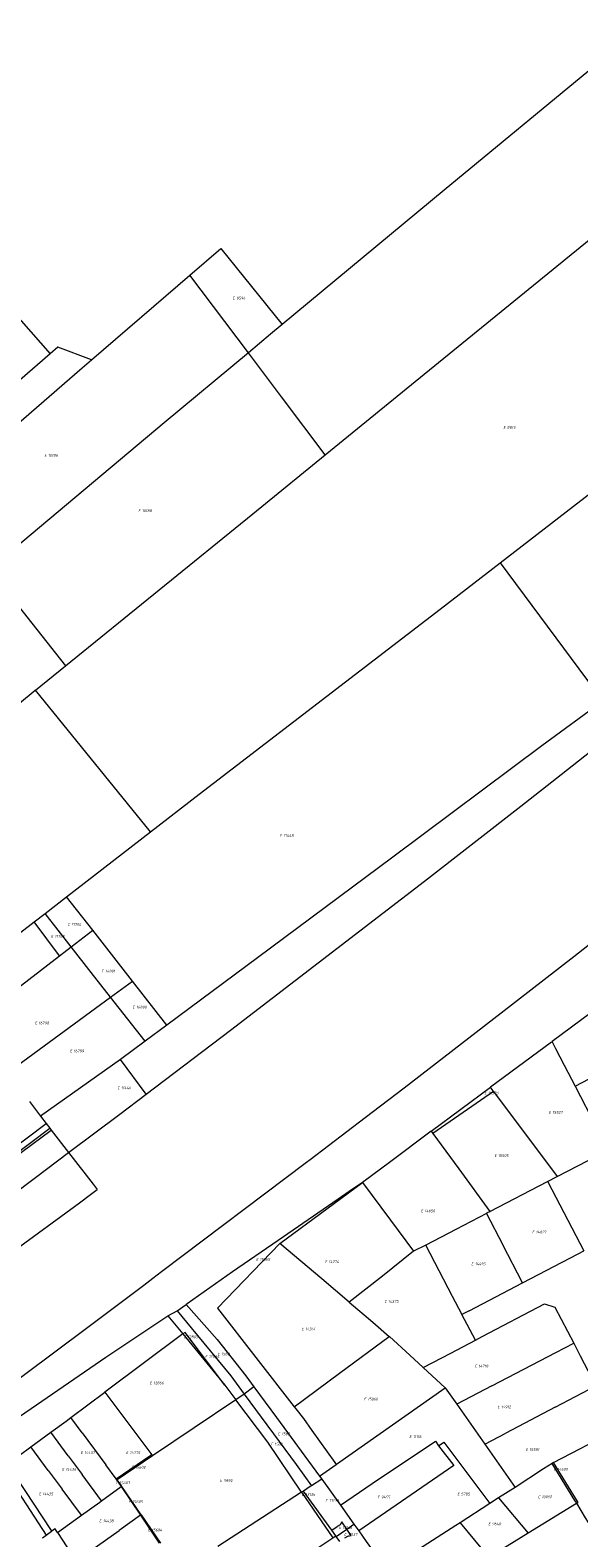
# Model space of a CAD drawing. Header units: metres. Extents: x 103584 to 105269, y 427126 to 429210.
# Tile 15 of 50: x 104281 to 104460, y 427583 to 428075. Entities that reach past the tile are written whole.
import ezdxf
from ezdxf.enums import TextEntityAlignment as Align

# ---------------------------------------------------------------- set-up
doc = ezdxf.new("R2010")
doc.units = ezdxf.units.M
doc.layers.add('B-WE-KG-GRENS_PERCEEL-G', color=1, linetype='Continuous', lineweight=18)
doc.layers.add('B-WE-KG-GRENS_PERCEEL-S', color=7, linetype='Continuous', lineweight=25)
doc.styles.add('NLCS-ISO', font='NLCS-ISO.ttf')

# ---------------------------------------------------------------- blocks, each defined once
blk = doc.blocks.new('SKG-PERCEELNUMMER-SO')
at = {"style": 'NLCS-ISO', "oblique": 10, "flags": 1}
for tag, p in [('GEMEENTECODE', (0, 2.55)), ('PERCEELGROOTTE', (0, -2.45))]:
    blk.add_attdef(tag, text='', height=1.8, dxfattribs=at).set_placement(p, align=Align.MIDDLE_CENTER)
at = {"style": 'NLCS-ISO', "oblique": 10}
blk.add_attdef('SECTIE', text='', height=1.8, dxfattribs=at).set_placement((-0.5, 0), align=Align.MIDDLE_RIGHT)
blk.add_attdef('PERCEELNUMMER', text='', height=1.8, dxfattribs=at).set_placement((0.5, 0), align=Align.MIDDLE_LEFT)

msp = doc.modelspace()

# ---------------------------------------------------------------- linework, layer by layer
at = {"layer": 'B-WE-KG-GRENS_PERCEEL-G', "flags": 128}
for points in [[(104554.636, 428081.072), (104529.756, 428115.315), (104488.057, 428081.603), (104465.335, 428063.35), (104416.127, 428022.892), (104363.206, 427978.951)], [(104377.232, 427936.415), (104411.374, 427964.23), (104479.37, 428019.513), (104524.713, 428056.569), (104554.636, 428081.072)], [(104333.1, 427995.107), (104343.221, 428003.802)], [(104343.221, 428003.802), (104363.206, 427978.951)], [(104265.928, 427993.733), (104287.399, 427969.46)], [(104300.923, 427967.463), (104333.1, 427995.107)], [(104352.176, 427969.765), (104333.1, 427995.107)], [(104454.362, 427832.036), (104496.148, 427864.919), (104535.18, 427896.014), (104628.287, 427971.496), (104642.958, 427983.569)], [(104363.206, 427978.951), (104359.46, 427975.841), (104352.176, 427969.765)], [(104289.871, 427971.599), (104287.399, 427969.46)], [(104300.923, 427967.463), (104289.871, 427971.599)], [(104248.826, 427922.395), (104297.88, 427964.848), (104300.923, 427967.463)], [(104287.399, 427969.46), (104250.12, 427937.19)], [(104352.176, 427969.765), (104324.686, 427946.834), (104269.555, 427900.663), (104267.471, 427898.922)], [(104377.232, 427936.415), (104363.023, 427955.353), (104352.176, 427969.765)], [(104434.419, 427901.151), (104453.608, 427915.965), (104507.212, 427957.379)], [(104292.417, 427867.515), (104353.592, 427917.155), (104377.232, 427936.415)], [(104267.471, 427898.922), (104292.417, 427867.515)], [(104320.155, 427813.225), (104336.104, 427825.567), (104414.871, 427886.059), (104434.419, 427901.151)], [(104434.419, 427901.151), (104468.006, 427855.975)], [(104390.33, 427719.934), (104403.057, 427729.663), (104434.786, 427754.114), (104458.532, 427772.546), (104521.542, 427822.014), (104580.078, 427868.776)], [(104282.59, 427859.541), (104292.417, 427867.515)], [(104267.655, 427847.302), (104282.542, 427859.502), (104282.59, 427859.541)], [(104320.155, 427813.225), (104282.59, 427859.541)], [(104468.006, 427855.975), (104448.078, 427841.33)], [(104448.078, 427841.33), (104399.417, 427804.95), (104355.11, 427772.083), (104325.527, 427750.11)], [(104318.788, 427727.564), (104346.348, 427748.483), (104409.703, 427797.171), (104441.211, 427821.687), (104454.362, 427832.036)], [(104292.77, 427792.033), (104320.155, 427813.225)], [(104285.764, 427786.612), (104292.77, 427792.033)], [(104301.318, 427781.093), (104292.77, 427792.033)], [(104282.19, 427783.847), (104285.764, 427786.612)], [(104294.292, 427775.696), (104285.764, 427786.612)], [(104253.544, 427761.796), (104282.19, 427783.847)], [(104290.443, 427772.74), (104282.19, 427783.847)], [(104294.292, 427775.696), (104301.318, 427781.093)], [(104314.321, 427764.451), (104301.318, 427781.093)], [(104290.443, 427772.74), (104294.292, 427775.696)], [(104307.165, 427759.221), (104300.828, 427767.331), (104294.292, 427775.696)], [(104261.745, 427750.696), (104290.443, 427772.74)], [(104307.165, 427759.221), (104314.321, 427764.451)], [(104325.527, 427750.11), (104314.321, 427764.451)], [(104475.007, 427762.26), (104464.04, 427754.132), (104451.41, 427744.738)], [(104273.581, 427734.674), (104307.165, 427759.221)], [(104318.412, 427744.826), (104307.165, 427759.221)], [(104325.527, 427750.11), (104318.412, 427744.826)], [(104318.412, 427744.826), (104310.361, 427738.893)], [(104451.284, 427744.6), (104431.336, 427729.801)], [(104451.284, 427744.6), (104451.426, 427744.706)], [(104451.41, 427744.738), (104451.426, 427744.706)], [(104451.426, 427744.706), (104452.576, 427742.435)], [(104452.576, 427742.435), (104455.391, 427737.032), (104458.948, 427730.173)], [(104458.948, 427730.173), (104470.2, 427736.009), (104484.687, 427743.593)], [(104310.361, 427738.893), (104284.215, 427720.39)], [(104318.788, 427727.564), (104310.361, 427738.893)], [(104411.925, 427715.435), (104431.336, 427729.801)], [(104432.313, 427728.488), (104431.336, 427729.801)], [(104458.948, 427730.173), (104465.871, 427716.852)], [(104280.63, 427725.205), (104284.215, 427720.39)], [(104293.431, 427708.482), (104310.2, 427721.038), (104318.788, 427727.564)], [(104432.3, 427728.479), (104412.463, 427714.703)], [(104432.313, 427728.488), (104432.3, 427728.479)], [(104432.313, 427728.488), (104453.069, 427700.614)], [(104284.215, 427720.39), (104286.058, 427718.008)], [(104372.413, 427706.24), (104390.33, 427719.934)], [(104236.759, 427680.887), (104286.058, 427718.008)], [(104237.976, 427679.301), (104287.283, 427716.426)], [(104238.308, 427678.868), (104278.09, 427708.63), (104287.734, 427715.843)], [(104286.058, 427718.008), (104287.283, 427716.426)], [(104287.283, 427716.426), (104287.734, 427715.843)], [(104287.734, 427715.843), (104293.431, 427708.482)], [(104411.925, 427715.435), (104398.732, 427705.608), (104389.529, 427698.694)], [(104411.925, 427715.435), (104412.463, 427714.703)], [(104412.463, 427714.703), (104420.929, 427703.189), (104431.134, 427689.264)], [(104108.505, 427572.806), (104154.014, 427605.515), (104186.288, 427629.006), (104258.646, 427682.401), (104282.629, 427700.321), (104293.431, 427708.482)], [(104293.431, 427708.482), (104301.423, 427698.159)], [(104323.828, 427669.592), (104371.22, 427705.329), (104372.413, 427706.24)], [(104453.069, 427700.614), (104469.809, 427709.276)], [(104449.973, 427699.012), (104453.069, 427700.614)], [(104300.597, 427694.755), (104302.802, 427696.377)], [(104301.423, 427698.159), (104302.802, 427696.377)], [(104389.529, 427698.694), (104386.252, 427696.503), (104381.535, 427693.26), (104361.864, 427679.735)], [(104362.508, 427678.755), (104375.758, 427688.549), (104389.529, 427698.694)], [(104389.529, 427698.694), (104398.626, 427686.433), (104406.18, 427676.231)], [(104431.134, 427689.264), (104449.973, 427699.012)], [(104449.991, 427698.977), (104449.973, 427699.012)], [(104449.991, 427698.977), (104461.785, 427676.415)], [(104108.505, 427572.806), (104117.509, 427559.801), (104203.926, 427623.595), (104277.537, 427677.794), (104296.953, 427692.075)], [(104296.953, 427692.075), (104300.597, 427694.755)], [(104430.012, 427688.617), (104419.932, 427683.317), (104410.163, 427678.263)], [(104430.047, 427688.636), (104430.012, 427688.617)], [(104430.012, 427688.617), (104435.383, 427678.309)], [(104431.164, 427689.223), (104430.047, 427688.636)], [(104431.134, 427689.264), (104431.164, 427689.223)], [(104361.864, 427679.735), (104346.997, 427669.512), (104332.129, 427659.053), (104331.851, 427658.857)], [(104362.508, 427678.755), (104342.077, 427657.657)], [(104385.153, 427659.567), (104376.135, 427667.238), (104362.508, 427678.755)], [(104406.18, 427676.231), (104395.965, 427668.141), (104385.153, 427659.567)], [(104410.163, 427678.263), (104406.18, 427676.231)], [(104421.974, 427655.65), (104418.918, 427661.5), (104410.163, 427678.263)], [(104441.814, 427665.966), (104435.383, 427678.309)], [(104441.814, 427665.966), (104460.001, 427675.437), (104461.804, 427676.378)], [(104318.003, 427665.199), (104320.975, 427667.44)], [(104320.975, 427667.44), (104323.828, 427669.592)], [(104424.278, 427656.833), (104441.814, 427665.966)], [(103903.758, 427370.444), (103932.256, 427389.547), (103965.372, 427412.137), (104023.061, 427451.956), (104113.161, 427515.348), (104153.879, 427544.485), (104186.354, 427567.945), (104218.735, 427591.534), (104259.072, 427621.2), (104299.272, 427651.075), (104318.003, 427665.199)], [(104325.88, 427655.141), (104328.889, 427656.832)], [(104328.889, 427656.832), (104331.851, 427658.857)], [(104328.889, 427656.832), (104333.487, 427651.236)], [(104331.851, 427658.857), (104341.955, 427647.396), (104351.306, 427635.543), (104353.994, 427631.906)], [(104342.077, 427657.657), (104367.134, 427625.4)], [(104385.153, 427659.567), (104392.798, 427653.025), (104398.182, 427648.434)], [(104424.278, 427656.833), (104421.981, 427655.637)], [(104428.635, 427648.415), (104448.963, 427659.034)], [(104448.963, 427659.034), (104452.322, 427658.019)], [(104452.322, 427658.019), (104458.496, 427646.177)], [(104160.364, 427542.258), (104205.536, 427572.937), (104305.6, 427641.623), (104325.88, 427655.141)], [(104325.88, 427655.141), (104330.804, 427649.236)], [(104333.487, 427651.236), (104346.41, 427635.51), (104350.838, 427629.528)], [(104421.981, 427655.637), (104421.974, 427655.65)], [(104426.371, 427647.232), (104421.981, 427655.637)], [(104330.804, 427649.236), (104305.326, 427630.235)], [(104331.472, 427649.734), (104330.804, 427649.236)], [(104330.804, 427649.236), (104344.457, 427632.496)], [(104344.457, 427632.496), (104331.472, 427649.734)], [(104367.181, 427625.435), (104381.988, 427636.397), (104398.182, 427648.434)], [(104398.182, 427648.434), (104398.26, 427648.368), (104404.892, 427642.319), (104409.298, 427638.287)], [(104409.298, 427638.287), (104418.31, 427642.971), (104426.379, 427647.217)], [(104426.371, 427647.232), (104428.635, 427648.415)], [(104426.379, 427647.217), (104426.371, 427647.232)], [(104452.649, 427643.129), (104458.496, 427646.177)], [(104458.496, 427646.177), (104460.626, 427642.091), (104465.723, 427632.302)], [(104431.735, 427632.226), (104452.649, 427643.129)], [(104409.298, 427638.287), (104416.462, 427631.642)], [(104344.457, 427632.496), (104348.091, 427627.671)], [(104353.994, 427631.906), (104350.838, 427629.528)], [(104353.994, 427631.906), (104361.344, 427621.961), (104375.453, 427602.79)], [(104380.931, 427606.644), (104416.462, 427631.642)], [(104416.462, 427631.642), (104420.25, 427626.259)], [(104431.735, 427632.226), (104420.261, 427626.244)], [(104452.383, 427625.299), (104465.723, 427632.302)], [(104294.155, 427621.936), (104305.326, 427630.235)], [(104305.326, 427630.235), (104320.592, 427609.788)], [(104348.091, 427627.671), (104320.902, 427609.373)], [(104350.838, 427629.528), (104348.091, 427627.671)], [(104369.538, 427597.493), (104358.57, 427613.872), (104348.091, 427627.671)], [(104350.838, 427629.528), (104367.8, 427606.613), (104372.778, 427599.597)], [(104287.621, 427617.098), (104292.592, 427620.758), (104294.155, 427621.936)], [(104297.862, 427616.937), (104294.155, 427621.936)], [(104367.134, 427625.4), (104367.181, 427625.435)], [(104367.181, 427625.435), (104367.655, 427624.819)], [(104367.655, 427624.819), (104370.16, 427621.563), (104372.945, 427617.71), (104380.398, 427607.18)], [(104420.25, 427626.259), (104420.261, 427626.244)], [(104420.261, 427626.244), (104429.403, 427613.251)], [(104452.383, 427625.299), (104436.325, 427616.869)], [(104281.106, 427612.302), (104287.621, 427617.098)], [(104293.307, 427609.438), (104287.621, 427617.098)], [(104297.862, 427616.937), (104305.607, 427606.492)], [(104429.411, 427613.239), (104436.325, 427616.869)], [(104451.907, 427607.252), (104460.47, 427611.684), (104473.05, 427618.187)], [(104273.473, 427606.682), (104281.106, 427612.302)], [(104286.799, 427604.633), (104281.106, 427612.302)], [(104382.255, 427593.338), (104392.676, 427600.424), (104413.29, 427614.19), (104414.352, 427612.708)], [(104414.352, 427612.708), (104419.323, 427606.213), (104388.286, 427584.892)], [(104414.352, 427612.708), (104416.098, 427613.878), (104425.215, 427601.669), (104431.074, 427593.795)], [(104429.403, 427613.251), (104429.411, 427613.239)], [(104429.411, 427613.239), (104439.353, 427599.109)], [(104273.473, 427606.682), (104287.724, 427585.025)], [(104293.307, 427609.438), (104297.838, 427603.334)], [(104308.98, 427601.943), (104320.296, 427609.588)], [(104320.902, 427609.373), (104309.274, 427601.548)], [(104320.592, 427609.788), (104320.296, 427609.588)], [(104320.592, 427609.788), (104320.902, 427609.373)], [(104380.398, 427607.18), (104380.828, 427606.572)], [(104380.828, 427606.572), (104380.931, 427606.644)], [(104451.442, 427606.959), (104448.614, 427605.175), (104439.353, 427599.109)], [(104451.907, 427607.252), (104451.442, 427606.959)], [(104458.899, 427594.856), (104451.442, 427606.959)], [(104459.952, 427594.206), (104451.907, 427607.252)], [(104271.811, 427605.442), (104286.132, 427583.515)], [(104286.799, 427604.633), (104291.335, 427598.522)], [(104304.215, 427594.743), (104297.838, 427603.334)], [(104308.98, 427601.943), (104305.607, 427606.492)], [(104308.98, 427601.943), (104308.889, 427601.881), (104310.604, 427599.341)], [(104308.98, 427601.943), (104309.274, 427601.548)], [(104376.179, 427601.804), (104372.778, 427599.597)], [(104375.453, 427602.79), (104380.828, 427606.572)], [(104375.453, 427602.79), (104376.179, 427601.804)], [(104376.179, 427601.804), (104382.255, 427593.338)], [(104297.648, 427590.016), (104291.335, 427598.522)], [(104304.215, 427594.743), (104310.604, 427599.341)], [(104309.274, 427601.548), (104309.557, 427601.135)], [(104309.557, 427601.135), (104310.406, 427599.899)], [(104310.406, 427599.899), (104310.723, 427599.437)], [(104310.723, 427599.437), (104310.604, 427599.341)], [(104310.604, 427599.341), (104316.893, 427590.028)], [(104310.723, 427599.437), (104317.071, 427590.19)], [(104369.538, 427597.493), (104342.21, 427579.75)], [(104370.183, 427597.912), (104369.538, 427597.493)], [(104369.538, 427597.493), (104379.831, 427582.626)], [(104372.385, 427599.341), (104370.183, 427597.912)], [(104379.418, 427585.102), (104370.183, 427597.912)], [(104372.778, 427599.597), (104372.385, 427599.341)], [(104439.353, 427599.109), (104433.964, 427595.65)], [(104297.648, 427590.016), (104303.635, 427594.325)], [(104303.635, 427594.325), (104304.215, 427594.743)], [(104382.255, 427593.338), (104386.689, 427587.128)], [(104431.074, 427593.795), (104421.384, 427587.575)], [(104433.964, 427595.65), (104431.074, 427593.795)], [(104433.964, 427595.65), (104443.567, 427584.114)], [(104459.479, 427593.914), (104459.424, 427593.88), (104443.567, 427584.114)], [(104459.479, 427593.914), (104458.899, 427594.856)], [(104459.479, 427593.914), (104459.952, 427594.206)], [(104463.615, 427587.195), (104463.342, 427587.64), (104462.377, 427589.21), (104459.479, 427593.914)], [(104289.794, 427584.364), (104297.648, 427590.016)], [(104316.893, 427590.028), (104309.95, 427585.061)], [(104316.893, 427590.028), (104317.087, 427590.167)], [(104316.893, 427590.028), (104323.07, 427580.879)], [(104317.071, 427590.19), (104317.087, 427590.167)], [(104317.087, 427590.167), (104317.141, 427590.088)], [(104317.141, 427590.088), (104323.493, 427580.835)], [(104384.351, 427585.496), (104382.754, 427587.891), (104382.194, 427586.909), (104381.23, 427586.281)], [(104384.351, 427585.496), (104386.689, 427587.128)], [(104386.689, 427587.128), (104388.286, 427584.892)], [(104421.384, 427587.575), (104419.989, 427586.68), (104397.412, 427572.189)], [(104421.384, 427587.575), (104430.705, 427576.203)], [(104284.955, 427582.635), (104286.132, 427583.515)], [(104284.955, 427582.635), (104284.969, 427582.613)], [(104286.132, 427583.515), (104287.836, 427584.855)], [(104287.836, 427584.855), (104287.724, 427585.025)], [(104287.836, 427584.855), (104288.913, 427585.702)], [(104289.794, 427584.364), (104288.913, 427585.702)], [(104289.794, 427584.364), (104295.923, 427575.026)], [(104298.407, 427576.803), (104309.95, 427585.061)], [(104359.235, 427568.927), (104379.831, 427582.626)], [(104379.418, 427585.102), (104381.23, 427586.281)], [(104380.755, 427583.244), (104379.418, 427585.102)], [(104379.831, 427582.626), (104380.755, 427583.244)], [(104380.877, 427583.073), (104380.755, 427583.244)], [(104380.877, 427583.073), (104382.592, 427584.269)], [(104382.049, 427581.451), (104380.877, 427583.073)], [(104382.592, 427584.269), (104384.351, 427585.496)], [(104383.753, 427582.59), (104384.645, 427583.187), (104385.795, 427583.333), (104384.351, 427585.496)], [(104388.286, 427584.892), (104390.724, 427581.478), (104397.412, 427572.189)], [(104443.567, 427584.114), (104430.705, 427576.203)]]:
    msp.add_lwpolyline(points, dxfattribs=at)

# ---------------------------------------------------------------- block references
at = {"layer": 'B-WE-KG-GRENS_PERCEEL-S', "xscale": 0.5, "yscale": 0.5, "zscale": 0.5}
for p, values in [((104348, 427987.612), {'PERCEELNUMMER': '9596', 'SECTIE': 'E'}), ((104436.482, 427945.407), {'PERCEELNUMMER': '8813', 'SECTIE': 'E'}), ((104286.505, 427936.281), {'PERCEELNUMMER': '10186', 'SECTIE': 'E'}), ((104317.193, 427918.16), {'PERCEELNUMMER': '10188', 'SECTIE': 'E'}), ((104363.476, 427812.092), {'PERCEELNUMMER': '11448', 'SECTIE': 'E'}), ((104288.674, 427779.121), {'PERCEELNUMMER': '11708', 'SECTIE': 'E'}), ((104294.189, 427783.001), {'PERCEELNUMMER': '11706', 'SECTIE': 'E'}), ((104305.201, 427767.759), {'PERCEELNUMMER': '16801', 'SECTIE': 'E'}), ((104315.323, 427755.992), {'PERCEELNUMMER': '16800', 'SECTIE': 'E'}), ((104283.394, 427750.807), {'PERCEELNUMMER': '16798', 'SECTIE': 'E'}), ((104294.833, 427741.673), {'PERCEELNUMMER': '16799', 'SECTIE': 'E'}), ((104310.377, 427729.639), {'PERCEELNUMMER': '11446', 'SECTIE': 'E'}), ((104430.299, 427727.963), {'PERCEELNUMMER': '15503', 'SECTIE': 'E'}), ((104451.315, 427721.638), {'PERCEELNUMMER': '15527', 'SECTIE': 'E'}), ((104433.579, 427707.483), {'PERCEELNUMMER': '15505', 'SECTIE': 'E'}), ((104409.55, 427689.44), {'PERCEELNUMMER': '14656', 'SECTIE': 'E'}), ((104445.889, 427682.503), {'PERCEELNUMMER': '14827', 'SECTIE': 'E'}), ((104355.682, 427673.595), {'PERCEELNUMMER': '15065', 'SECTIE': 'E'}), ((104378.175, 427672.821), {'PERCEELNUMMER': '14274', 'SECTIE': 'E'}), ((104426.006, 427672.14), {'PERCEELNUMMER': '14495', 'SECTIE': 'E'}), ((104397.65, 427659.838), {'PERCEELNUMMER': '14275', 'SECTIE': 'E'}), ((104370.567, 427650.862), {'PERCEELNUMMER': '14341', 'SECTIE': 'E'}), ((104332.102, 427648.289), {'PERCEELNUMMER': '12865', 'SECTIE': 'E'}), ((104339.031, 427641.887), {'PERCEELNUMMER': '12864', 'SECTIE': 'E'}), ((104343.12, 427642.703), {'PERCEELNUMMER': '1560', 'SECTIE': 'E'}), ((104427.137, 427638.711), {'PERCEELNUMMER': '14718', 'SECTIE': 'E'}), ((104320.92, 427633.219), {'PERCEELNUMMER': '12866', 'SECTIE': 'E'}), ((104390.964, 427627.953), {'PERCEELNUMMER': '15066', 'SECTIE': 'E'}), ((104434.561, 427625.38), {'PERCEELNUMMER': '14912', 'SECTIE': 'E'}), ((104362.842, 427616.594), {'PERCEELNUMMER': '1563', 'SECTIE': 'E'}), ((104360.505, 427613.236), {'PERCEELNUMMER': '1562', 'SECTIE': 'E'}), ((104405.751, 427615.669), {'PERCEELNUMMER': '11116', 'SECTIE': 'E'}), ((104443.791, 427611.43), {'PERCEELNUMMER': '15591', 'SECTIE': 'E'}), ((104298.34, 427610.442), {'PERCEELNUMMER': '14437', 'SECTIE': 'E'}), ((104313.202, 427610.454), {'PERCEELNUMMER': '14775', 'SECTIE': 'E'}), ((104292.252, 427604.996), {'PERCEELNUMMER': '14436', 'SECTIE': 'E'}), ((104314.986, 427605.696), {'PERCEELNUMMER': '15602', 'SECTIE': 'E'}), ((104343.829, 427601.316), {'PERCEELNUMMER': '9992', 'SECTIE': 'E'}), ((104452.944, 427605.013), {'PERCEELNUMMER': '14609', 'SECTIE': 'E'}), ((104284.723, 427596.985), {'PERCEELNUMMER': '14435', 'SECTIE': 'E'}), ((104309.835, 427600.605), {'PERCEELNUMMER': '15603', 'SECTIE': 'E'}), ((104370.601, 427596.765), {'PERCEELNUMMER': '13135', 'SECTIE': 'E'}), ((104421.456, 427596.956), {'PERCEELNUMMER': '5785', 'SECTIE': 'E'}), ((104314.054, 427594.409), {'PERCEELNUMMER': '15605', 'SECTIE': 'E'}), ((104378.322, 427594.835), {'PERCEELNUMMER': '13138', 'SECTIE': 'E'}), ((104395.343, 427595.93), {'PERCEELNUMMER': '9455', 'SECTIE': 'E'}), ((104447.824, 427596.016), {'PERCEELNUMMER': '10090', 'SECTIE': 'E'}), ((104304.428, 427588.174), {'PERCEELNUMMER': '14438', 'SECTIE': 'E'}), ((104431.563, 427587.184), {'PERCEELNUMMER': '9648', 'SECTIE': 'E'}), ((104320.348, 427585.164), {'PERCEELNUMMER': '15604', 'SECTIE': 'E'}), ((104382.75, 427585.978), {'PERCEELNUMMER': '13136', 'SECTIE': 'E'}), ((104384.453, 427583.708), {'PERCEELNUMMER': '13137', 'SECTIE': 'E'})]:
    msp.add_blockref('SKG-PERCEELNUMMER-SO', p, dxfattribs=at).add_auto_attribs(values)

doc.saveas('drawing.dxf')
